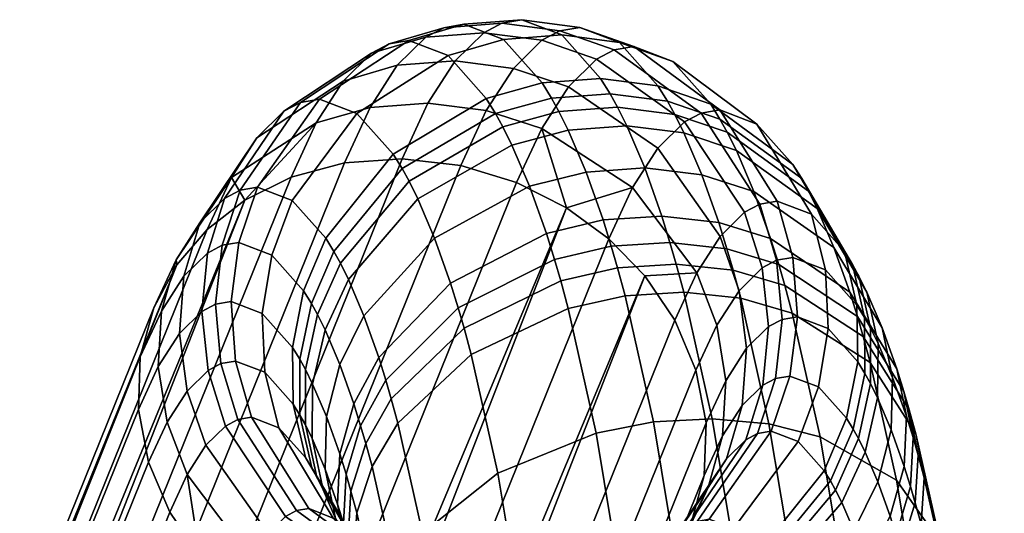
# Model space of a CAD drawing. Header units: millimetres. Extents: x -429 to 429, y -549 to 219.
# Tile 115 of 116: x 339 to 359, y 130 to 141. Entities that reach past the tile are written whole.
import ezdxf

# ---------------------------------------------------------------- set-up
doc = ezdxf.new("R2010")
doc.units = ezdxf.units.MM
doc.header["$MEASUREMENT"] = 0
doc.layers.add('Výchozí', color=7, linetype='Continuous', true_color=0x000000)

msp = doc.modelspace()

# ---------------------------------------------------------------- meshes
at = {"layer": 'Výchozí'}
mesh = msp.add_polyface(dxfattribs=at)
corners = [(350.117, 135.189, 57.242), (350.272, 134.616, 56.511), (348.264, 133.665, 56.857), (348.116, 134.211, 57.552), (349.989, 135.629, 57.844), (347.995, 134.63, 58.125), (347.835, 135.141, 58.877), (346.495, 133.128, 58.868), (346.347, 133.601, 59.564), (349.821, 136.166, 58.633), (347.503, 136.075, 60.436), (346.041, 134.465, 61.006), (349.473, 137.147, 60.27), (350.643, 137.443, 60.358), (350.996, 136.449, 58.698), (347.155, 136.89, 62.073), (345.719, 135.218, 62.519), (349.108, 138.002, 61.989), (350.273, 138.31, 62.1), (346.975, 137.251, 62.921), (345.552, 135.553, 63.303), (348.919, 138.381, 62.879), (350.082, 138.694, 63.001), (348.767, 138.657, 63.594), (346.831, 137.514, 63.602), (349.927, 138.974, 63.726), (348.575, 138.969, 64.497), (346.648, 137.81, 64.461), (349.733, 139.289, 64.641), (350.944, 139.38, 64.87), (351.139, 139.063, 63.951), (347.785, 139.857, 68.214), (345.895, 138.657, 68.003), (348.933, 140.189, 68.406), (350.141, 140.283, 68.648), (346.971, 140.167, 72.041), (345.12, 138.953, 71.652), (348.109, 140.503, 72.282), (349.314, 140.598, 72.538), (350.513, 140.439, 72.794), (351.335, 140.125, 68.927), (347.693, 140.432, 74.24), (346.56, 140.098, 73.973), (348.896, 140.527, 74.503), (350.098, 140.368, 74.747), (347.322, 140.235, 75.985), (346.194, 139.903, 75.695), (348.524, 140.329, 76.254), (349.728, 140.171, 76.487), (346.73, 139.653, 78.767), (345.611, 139.328, 78.442), (347.931, 139.744, 79.047), (349.138, 139.59, 79.262), (350.278, 139.207, 79.401), (350.858, 139.779, 76.668), (347.365, 138.866, 81.708), (346.167, 138.777, 81.419), (348.576, 138.717, 81.907), (349.724, 138.347, 82.006), (345.635, 137.633, 83.918), (346.832, 137.718, 84.217), (348.046, 137.576, 84.4), (349.202, 137.223, 84.461), (350.238, 136.7, 84.405)]
mesh.append_faces([[corners[k] for k in face] for face in [(0, 1, 2, 3), (4, 0, 3, 5), (6, 5, 7, 8), (9, 4, 5, 6), (10, 6, 8, 11), (12, 9, 6, 10), (13, 14, 9, 12), (15, 10, 11, 16), (17, 12, 10, 15), (18, 13, 12, 17), (19, 15, 16, 20), (21, 17, 15, 19), (22, 18, 17, 21), (23, 21, 19, 24), (25, 22, 21, 23), (26, 23, 24, 27), (28, 25, 23, 26), (29, 30, 25, 28), (31, 26, 27, 32), (33, 28, 26, 31), (34, 29, 28, 33), (35, 31, 32, 36), (37, 33, 31, 35), (38, 34, 33, 37), (39, 40, 34, 38), (41, 37, 35, 42), (43, 38, 37, 41), (44, 39, 38, 43), (45, 41, 42, 46), (47, 43, 41, 45), (48, 44, 43, 47), (49, 45, 46, 50), (51, 47, 45, 49), (52, 48, 47, 51), (53, 54, 48, 52), (55, 51, 49, 56), (57, 52, 51, 55), (58, 53, 52, 57), (55, 56, 59, 60), (58, 57, 61, 62), (57, 55, 60, 61), (62, 63, 58, 58)]])
mesh = msp.add_polyface(dxfattribs=at)
corners = [(352.212, 136.53, 58.906), (352.382, 135.985, 58.104), (351.166, 135.906, 57.9), (350.996, 136.449, 58.698), (353.393, 136.396, 59.245), (353.562, 135.854, 58.448), (351.858, 137.527, 60.571), (350.643, 137.443, 60.358), (353.041, 137.387, 60.901), (354.12, 137.038, 61.322), (354.467, 136.063, 59.692), (351.486, 138.397, 62.319), (350.273, 138.31, 62.1), (352.672, 138.251, 62.638), (353.757, 137.889, 63.032), (355.433, 136.688, 63.93), (355.777, 135.882, 62.309), (351.294, 138.783, 63.224), (350.082, 138.694, 63.001), (352.481, 138.635, 63.536), (353.569, 138.266, 63.917), (355.254, 137.046, 64.77), (351.139, 139.063, 63.951), (349.927, 138.974, 63.726), (352.327, 138.913, 64.259), (353.418, 138.541, 64.629), (355.111, 137.306, 65.444), (356.166, 135.526, 66.323), (356.298, 135.287, 65.703), (352.133, 139.228, 65.172), (350.944, 139.38, 64.87), (353.227, 138.85, 65.527), (354.93, 137.599, 66.294), (356, 135.795, 67.105), (351.335, 140.125, 68.927), (350.141, 140.283, 68.648), (352.441, 139.734, 69.225), (354.184, 138.437, 69.803), (355.312, 136.568, 70.34), (351.631, 140.042, 73.033), (350.513, 140.439, 72.794), (353.416, 138.73, 73.418), (354.603, 136.838, 73.677), (351.223, 139.973, 74.956), (350.098, 140.368, 74.747), (353.029, 138.664, 75.24), (354.246, 136.777, 75.355), (354.592, 135.618, 75.34), (354.93, 135.675, 73.751), (350.858, 139.779, 76.668), (349.728, 140.171, 76.487), (352.684, 138.481, 76.862), (353.929, 136.609, 76.846), (352.133, 137.938, 79.454), (350.278, 139.207, 79.401), (353.421, 136.109, 79.234), (351.608, 137.122, 81.925), (349.724, 138.347, 82.006), (352.937, 135.356, 81.514), (350.238, 136.7, 84.405), (351.113, 136.057, 84.253)]
mesh.append_faces([[corners[k] for k in face] for face in [(0, 1, 2, 3), (4, 5, 1, 0), (6, 0, 3, 7), (8, 4, 0, 6), (9, 10, 4, 8), (11, 6, 7, 12), (13, 8, 6, 11), (14, 9, 8, 13), (15, 16, 9, 14), (17, 11, 12, 18), (19, 13, 11, 17), (20, 14, 13, 19), (21, 15, 14, 20), (22, 17, 18, 23), (24, 19, 17, 22), (25, 20, 19, 24), (26, 21, 20, 25), (27, 28, 21, 26), (29, 24, 22, 30), (31, 25, 24, 29), (32, 26, 25, 31), (33, 27, 26, 32), (34, 29, 30, 35), (36, 31, 29, 34), (37, 32, 31, 36), (38, 33, 32, 37), (39, 36, 34, 40), (41, 37, 36, 39), (42, 38, 37, 41), (43, 39, 40, 44), (45, 41, 39, 43), (46, 42, 41, 45), (47, 48, 42, 46), (49, 43, 44, 50), (51, 45, 43, 49), (52, 46, 45, 51), (53, 51, 49, 54), (55, 52, 51, 53), (56, 53, 54, 57), (58, 55, 53, 56), (56, 57, 59, 59), (59, 60, 56, 56)]])
mesh = msp.add_polyface(dxfattribs=at)
corners = [(345.719, 135.218, 62.519), (346.041, 134.465, 61.006), (345.541, 133.457, 61.451), (345.236, 134.171, 62.887), (345.077, 134.489, 63.632), (344.977, 133.049, 63.336), (344.828, 133.349, 64.039), (345.552, 135.553, 63.303), (344.951, 134.719, 64.228), (344.709, 133.566, 64.6), (345.419, 135.795, 63.932), (346.831, 137.514, 63.602), (346.975, 137.251, 62.921), (344.791, 134.978, 64.979), (344.558, 133.81, 65.307), (345.25, 136.069, 64.725), (346.648, 137.81, 64.461), (344.129, 135.723, 68.093), (343.934, 134.512, 68.244), (344.553, 136.853, 68.004), (345.895, 138.657, 68.003), (343.289, 134.758, 71.277), (343.988, 133.294, 68.449), (343.381, 133.525, 71.301), (343.446, 135.983, 71.306), (343.835, 137.127, 71.385), (345.12, 138.953, 71.652), (342.966, 134.703, 72.797), (343.078, 133.474, 72.727), (343.103, 135.925, 72.92), (343.473, 137.066, 73.085), (344.728, 138.886, 73.491), (346.56, 140.098, 73.973), (346.971, 140.167, 72.041), (342.68, 134.551, 74.145), (342.81, 133.331, 73.99), (342.799, 135.763, 74.352), (343.152, 136.895, 74.597), (344.38, 138.701, 75.129), (346.194, 139.903, 75.695), (342.311, 135.282, 76.649), (342.22, 134.097, 76.31), (342.638, 136.388, 77.017), (343.824, 138.154, 77.745), (345.611, 139.328, 78.442), (341.844, 134.558, 78.843), (341.78, 133.414, 78.379), (342.147, 135.626, 79.326), (343.294, 137.33, 80.24), (345.054, 138.464, 81.059), (346.167, 138.777, 81.419), (346.73, 139.653, 78.767), (341.406, 133.615, 80.904), (341.685, 134.632, 81.498), (343.572, 136.858, 83.072), (342.166, 135.522, 82.069), (342.795, 136.255, 82.589), (344.53, 137.334, 83.526), (345.635, 137.633, 83.918)]
mesh.append_faces([[corners[k] for k in face] for face in [(0, 1, 2, 3), (4, 3, 5, 6), (7, 0, 3, 4), (8, 4, 6, 9), (10, 7, 4, 8), (11, 12, 7, 10), (13, 8, 9, 14), (15, 10, 8, 13), (16, 11, 10, 15), (17, 13, 14, 18), (19, 15, 13, 17), (20, 16, 15, 19), (21, 18, 22, 23), (24, 17, 18, 21), (25, 19, 17, 24), (26, 20, 19, 25), (27, 21, 23, 28), (29, 24, 21, 27), (30, 25, 24, 29), (31, 26, 25, 30), (32, 33, 26, 31), (34, 27, 28, 35), (36, 29, 27, 34), (37, 30, 29, 36), (38, 31, 30, 37), (39, 32, 31, 38), (40, 36, 34, 41), (42, 37, 36, 40), (43, 38, 37, 42), (44, 39, 38, 43), (45, 40, 41, 46), (47, 42, 40, 45), (48, 43, 42, 47), (49, 44, 43, 48), (50, 51, 44, 49), (47, 45, 52, 53), (48, 54, 49, 49), (48, 47, 55, 56), (47, 53, 55, 55), (48, 56, 54, 54), (57, 49, 54, 54), (50, 49, 57, 58)]])
mesh = msp.add_polyface(dxfattribs=at)
corners = [(348.862, 127.138, 79.077), (349.968, 127.436, 79.47), (318.981, 50.669, 225.252), (317.874, 50.367, 224.866), (347.666, 127.053, 78.779), (316.677, 50.279, 224.573), (350.925, 127.913, 79.924), (345.295, 127.547, 78.535), (346.452, 127.195, 78.595), (315.461, 50.418, 224.396), (314.304, 50.767, 224.341), (312.391, 51.929, 224.559), (342.639, 129.479, 78.988), (343.385, 128.714, 78.743), (311.021, 53.608, 225.16), (342.016, 130.396, 79.338), (344.26, 128.071, 78.591), (310.581, 54.64, 225.613), (341.577, 131.43, 79.789), (310.371, 55.736, 226.145), (279.586, -22.149, 371.436), (279.375, -21.054, 371.969), (341.367, 132.525, 80.321), (320.718, 51.754, 226.18), (341.406, 133.615, 80.904), (310.411, 56.826, 226.727), (310.69, 57.844, 227.319), (342.166, 135.522, 82.069), (341.685, 134.632, 81.498), (311.801, 59.47, 228.403), (342.795, 136.255, 82.589), (345.635, 137.633, 83.918), (344.53, 137.334, 83.526), (313.538, 60.555, 229.331), (314.644, 60.857, 229.718), (348.046, 137.576, 84.4), (346.832, 137.718, 84.217), (315.842, 60.945, 230.01), (317.058, 60.806, 230.188), (349.202, 137.223, 84.461), (318.215, 60.457, 230.242), (343.572, 136.858, 83.072), (279.415, -19.963, 372.55), (279.694, -18.944, 373.14), (281.586, -16.706, 374.692), (282.546, -16.224, 375.136), (283.654, -15.919, 375.517), (280.176, -18.051, 373.706), (280.807, -17.314, 374.218), (284.853, -15.828, 375.803), (286.069, -15.963, 375.974), (320.128, 59.295, 230.025), (287.228, -16.309, 376.023), (288.266, -16.828, 375.957), (321.498, 57.616, 229.424), (289.143, -17.466, 375.797), (289.89, -18.228, 375.545), (350.238, 136.7, 84.405), (321.937, 56.584, 228.971), (290.514, -19.142, 375.189), (290.954, -20.174, 374.735), (322.148, 55.488, 228.438), (291.165, -21.269, 374.202), (352.332, 129.249, 80.926), (321.829, 53.38, 227.264), (320.718, 51.754, 226.18), (322.108, 54.398, 227.857), (291.125, -22.359, 373.621), (351.859, 135.291, 84.008)]
mesh.append_faces([[corners[k] for k in face] for face in [(0, 1, 2, 3), (4, 0, 3, 5), (1, 6, 2, 2), (7, 8, 9, 10), (11, 12, 13, 13), (14, 15, 12, 12), (13, 16, 11, 11), (8, 4, 5, 9), (12, 11, 14, 14), (11, 16, 10, 10), (14, 17, 18, 15), (19, 17, 20, 21), (17, 19, 22, 18), (23, 2, 6, 6), (24, 22, 19, 25), (26, 27, 28, 28), (27, 29, 30, 30), (28, 24, 25, 26), (31, 32, 33, 34), (35, 36, 37, 38), (39, 35, 38, 40), (36, 31, 34, 37), (29, 41, 30, 30), (26, 25, 42, 43), (26, 29, 27, 27), (25, 19, 21, 42), (41, 29, 33, 33), (29, 44, 33, 33), (34, 33, 45, 46), (29, 26, 47, 48), (43, 47, 26, 26), (46, 49, 37, 34), (38, 37, 49, 50), (51, 40, 52, 53), (40, 38, 50, 52), (54, 51, 55, 56), (57, 40, 51, 51), (58, 54, 59, 60), (61, 58, 60, 62), (63, 64, 65, 65), (66, 61, 62, 67), (68, 51, 54, 54)]])
mesh = msp.add_polyface(dxfattribs=at)
corners = [(343.572, 136.858, 83.072), (313.538, 60.555, 229.331), (344.53, 137.334, 83.526), (350.238, 136.7, 84.405), (320.128, 59.295, 230.025), (351.113, 136.057, 84.253), (351.859, 135.291, 84.008), (321.498, 57.616, 229.424), (352.481, 134.375, 83.658), (349.202, 137.223, 84.461), (318.215, 60.457, 230.242), (351.782, 118.683, 59.411), (351.878, 116.623, 58.959), (353.103, 116.639, 59.124), (353.007, 118.713, 59.579), (350.615, 118.727, 59.007), (350.712, 116.644, 58.55), (349.576, 118.84, 58.397), (349.675, 116.7, 57.928), (348.051, 119.217, 56.788), (348.159, 116.89, 56.279), (347.24, 119.763, 54.764), (347.361, 117.167, 54.195), (347.143, 120.099, 53.605), (347.271, 117.337, 53), (347.295, 120.455, 52.431), (347.432, 117.518, 51.788), (350.744, 114.603, 58.4), (351.91, 114.605, 58.811), (351.903, 115.567, 58.845), (350.737, 115.576, 58.435), (353.135, 114.607, 58.974), (353.128, 115.575, 59.009), (349.708, 114.601, 57.775), (348.851, 114.599, 56.99), (349.701, 115.603, 57.81), (348.195, 114.598, 56.112), (347.71, 114.597, 55.128), (347.4, 114.596, 54.008), (347.304, 115.912, 52.847), (347.466, 116, 51.625), (347.477, 114.595, 51.576), (347.314, 114.595, 52.801), (347.888, 114.595, 50.41), (347.84, 117.699, 50.636), (348.463, 117.868, 49.612), (348.513, 114.596, 49.374), (349.298, 114.597, 48.517), (350.122, 118.138, 48.118), (351.16, 114.6, 47.376), (350.176, 114.598, 47.861), (352.28, 114.602, 47.066), (352.266, 116.397, 47.13), (352.222, 118.32, 47.337)]
mesh.append_faces([[corners[k] for k in face] for face in [(0, 1, 2, 2), (3, 4, 5, 5), (5, 4, 6, 6), (7, 8, 6, 6), (9, 10, 3, 3), (11, 12, 13, 14), (15, 16, 12, 11), (17, 18, 16, 15), (19, 20, 18, 17), (21, 22, 20, 19), (23, 24, 22, 21), (25, 26, 24, 23), (27, 28, 29, 30), (28, 31, 32, 29), (27, 30, 33, 33), (34, 33, 35, 35), (36, 20, 37, 37), (38, 22, 24, 39), (22, 38, 37, 37), (40, 41, 42, 42), (38, 39, 42, 42), (41, 40, 43, 43), (39, 40, 42, 42), (34, 20, 36, 36), (29, 32, 13, 12), (30, 29, 12, 16), (30, 16, 18, 35), (20, 35, 18, 18), (22, 37, 20, 20), (34, 35, 20, 20), (39, 24, 26, 40), (40, 26, 44, 44), (43, 40, 44, 44), (30, 35, 33, 33), (44, 45, 46, 43), (45, 47, 46, 46), (48, 49, 50, 50), (50, 47, 48, 48), (51, 49, 52, 52), (45, 48, 47, 47), (48, 52, 49, 49), (52, 48, 53, 53)]])
mesh = msp.add_polyface(dxfattribs=at)
corners = [(352.671, 134.954, 56.748), (353.259, 132.331, 53.981), (352.039, 132.265, 53.791), (351.453, 134.879, 56.549), (351.296, 135.46, 57.289), (350.272, 134.616, 56.511), (350.117, 135.189, 57.242), (352.513, 135.537, 57.491), (353.692, 135.41, 57.84), (353.849, 134.83, 57.101), (354.761, 135.091, 58.308), (354.916, 134.521, 57.581), (356.385, 134.037, 59.452), (356.531, 133.496, 58.763), (351.166, 135.906, 57.9), (349.989, 135.629, 57.844), (352.382, 135.985, 58.104), (353.562, 135.854, 58.448), (354.634, 135.529, 58.908), (356.264, 134.451, 60.019), (350.996, 136.449, 58.698), (349.821, 136.166, 58.633), (354.467, 136.063, 59.692), (353.393, 136.396, 59.245), (356.106, 134.957, 60.764), (357.082, 133.363, 62.013), (357.228, 132.896, 61.326), (355.777, 135.882, 62.309), (354.12, 137.038, 61.322), (356.78, 134.214, 63.435), (356.462, 134.957, 64.928), (355.433, 136.688, 63.93), (356.693, 133.892, 65.456), (356.994, 133.189, 64.042), (356.298, 135.287, 65.703), (355.254, 137.046, 64.77), (356.537, 134.205, 66.191), (356.413, 134.431, 66.777), (356.166, 135.526, 66.323), (356.419, 133.272, 67.205), (356.536, 133.059, 66.653), (356.255, 134.687, 67.517), (356, 135.795, 67.105), (356.271, 133.511, 67.9), (355.603, 135.419, 70.585), (355.312, 136.568, 70.34), (355.657, 134.201, 70.79), (354.93, 135.675, 73.751), (354.603, 136.838, 73.677), (355.022, 134.443, 73.775), (354.865, 133.217, 73.746), (355.461, 132.99, 70.941), (354.704, 134.389, 75.27), (354.592, 135.618, 75.34), (354.567, 133.167, 75.148), (354.293, 135.458, 76.751), (354.246, 136.777, 75.355), (353.929, 136.609, 76.846), (354.423, 134.239, 76.596), (354.304, 133.026, 76.389), (353.812, 134.984, 79.014), (353.421, 136.109, 79.234), (353.97, 133.793, 78.726), (353.352, 134.27, 81.176), (352.937, 135.356, 81.514), (353.537, 133.12, 80.763), (351.608, 137.122, 81.925), (351.113, 136.057, 84.253), (351.859, 135.291, 84.008), (352.481, 134.375, 83.658), (352.92, 133.341, 83.207)]
mesh.append_faces([[corners[k] for k in face] for face in [(0, 1, 2, 3), (4, 3, 5, 6), (7, 0, 3, 4), (8, 9, 0, 7), (10, 11, 9, 8), (12, 13, 11, 10), (14, 4, 6, 15), (16, 7, 4, 14), (17, 8, 7, 16), (18, 10, 8, 17), (19, 12, 10, 18), (20, 14, 15, 21), (22, 18, 17, 23), (24, 19, 18, 22), (25, 26, 19, 24), (27, 24, 22, 28), (29, 25, 24, 27), (30, 29, 27, 31), (32, 33, 29, 30), (34, 30, 31, 35), (36, 32, 30, 34), (37, 36, 34, 38), (39, 40, 36, 37), (41, 37, 38, 42), (43, 39, 37, 41), (44, 41, 42, 45), (46, 43, 41, 44), (47, 44, 45, 48), (49, 46, 44, 47), (50, 51, 46, 49), (52, 49, 47, 53), (54, 50, 49, 52), (55, 53, 56, 57), (58, 52, 53, 55), (59, 54, 52, 58), (60, 55, 57, 61), (62, 58, 55, 60), (63, 60, 61, 64), (65, 62, 60, 63), (64, 66, 67, 68), (63, 64, 69, 70), (68, 69, 64, 64)]])
mesh = msp.add_polyface(dxfattribs=at)
corners = [(353.768, 129.279, 51.586), (353.988, 127.602, 50.549), (352.766, 127.553, 50.373), (352.546, 129.224, 51.405), (354.939, 129.19, 51.97), (355.158, 127.523, 50.94), (352.039, 132.265, 53.791), (351.351, 129.032, 51.433), (350.851, 132.036, 53.789), (353.259, 132.331, 53.981), (354.433, 132.224, 54.351), (351.453, 134.879, 56.549), (350.272, 134.616, 56.511), (353.849, 134.83, 57.101), (352.671, 134.954, 56.748), (354.916, 134.521, 57.581), (355.491, 131.954, 54.873), (352.445, 128.027, 67.813), (352.553, 127.811, 67.308), (354.505, 128.924, 67.224), (354.389, 129.157, 67.771), (352.361, 128.18, 68.21), (354.297, 129.323, 68.203), (354.297, 129.323, 68.203), (354.389, 129.157, 67.771), (355.811, 130.855, 67.389), (355.709, 131.042, 67.872), (352.255, 128.352, 68.71), (354.181, 129.511, 68.747), (354.181, 129.511, 68.747), (355.579, 131.252, 68.482), (351.806, 128.856, 70.82), (353.696, 130.056, 71.032), (350.658, 128.524, 70.628), (351.096, 128.032, 68.567), (353.696, 130.056, 71.032), (355.037, 131.86, 71.031), (351.341, 129.033, 73.01), (353.192, 130.248, 73.4), (350.203, 128.697, 72.769), (354.477, 132.074, 73.667), (355.461, 132.99, 70.941), (354.865, 133.217, 73.746), (353.192, 130.248, 73.4), (351.11, 128.994, 74.094), (352.942, 130.205, 74.576), (349.978, 128.659, 73.828), (354.197, 132.026, 74.982), (354.567, 133.167, 75.148), (352.942, 130.205, 74.576), (350.908, 128.887, 75.046), (352.722, 130.088, 75.612), (353.95, 131.895, 76.144), (354.304, 133.026, 76.389), (352.722, 130.088, 75.612), (350.579, 128.562, 76.594), (352.365, 129.736, 77.291), (353.879, 132.607, 78.387), (354.423, 134.239, 76.596), (353.97, 133.793, 78.726), (353.552, 131.502, 78.019), (352.365, 129.736, 77.291), (350.262, 128.07, 78.083), (352.022, 129.204, 78.903), (353.472, 131.976, 80.3), (353.537, 133.12, 80.763), (353.17, 130.908, 79.816), (352.022, 129.204, 78.903), (351.703, 128.516, 80.407), (350.925, 127.913, 79.924), (353.352, 134.27, 81.176), (352.92, 133.341, 83.207), (353.131, 132.245, 82.674), (353.091, 131.156, 82.092), (352.812, 130.139, 81.498), (352.332, 129.249, 80.926), (351.703, 128.516, 80.407)]
mesh.append_faces([[corners[k] for k in face] for face in [(0, 1, 2, 3), (4, 5, 1, 0), (6, 3, 7, 8), (9, 0, 3, 6), (10, 4, 0, 9), (11, 6, 8, 12), (13, 10, 9, 14), (15, 16, 10, 13), (17, 18, 19, 20), (21, 17, 20, 22), (23, 24, 25, 26), (27, 21, 22, 28), (29, 23, 26, 30), (31, 27, 28, 32), (33, 34, 27, 31), (35, 29, 30, 36), (37, 31, 32, 38), (39, 33, 31, 37), (40, 36, 41, 42), (43, 35, 36, 40), (44, 37, 38, 45), (46, 39, 37, 44), (47, 40, 42, 48), (49, 43, 40, 47), (50, 44, 45, 51), (52, 47, 48, 53), (54, 49, 47, 52), (55, 50, 51, 56), (57, 53, 58, 59), (60, 52, 53, 57), (61, 54, 52, 60), (62, 55, 56, 63), (64, 57, 59, 65), (66, 60, 57, 64), (67, 61, 60, 66), (62, 63, 68, 69), (65, 70, 71, 72), (66, 64, 73, 74), (64, 65, 72, 73), (74, 75, 66, 66), (67, 75, 76, 76), (66, 75, 67, 67)]])
mesh = msp.add_polyface(dxfattribs=at)
corners = [(345.494, 130.565, 61.362), (345.618, 130.166, 60.777), (345.809, 129.21, 61.494), (345.692, 129.585, 62.044), (345.539, 131.604, 60.694), (345.671, 131.18, 60.071), (345.237, 131.289, 62.572), (345.451, 130.264, 63.179), (345.265, 132.376, 61.983), (345.541, 133.457, 61.451), (345.832, 132.637, 60.083), (344.967, 131.921, 63.841), (345.198, 130.857, 64.369), (344.977, 133.049, 63.336), (345.236, 134.171, 62.887), (345.066, 131.122, 64.99), (346.228, 129.125, 65.368), (346.11, 129.362, 65.923), (344.827, 132.203, 64.502), (344.828, 133.349, 64.039), (344.962, 131.312, 65.482), (346.017, 129.531, 66.361), (344.715, 132.406, 65.027), (344.709, 133.566, 64.6), (344.83, 131.526, 66.103), (345.899, 129.722, 66.913), (344.574, 132.635, 65.69), (344.558, 133.81, 65.307), (344.279, 132.145, 68.694), (345.406, 130.275, 69.231), (343.988, 133.294, 68.449), (343.934, 134.512, 68.244), (343.709, 132.363, 71.375), (344.896, 130.471, 71.634), (343.381, 133.525, 71.301), (343.425, 132.314, 72.713), (344.642, 130.428, 72.828), (343.078, 133.474, 72.727), (344.418, 130.309, 73.879), (346.448, 129.119, 73.112), (346.244, 129.01, 74.073), (343.173, 132.181, 73.895), (342.81, 133.331, 73.99), (344.056, 129.952, 75.583), (345.912, 128.683, 75.635), (342.768, 131.781, 75.802), (342.378, 132.906, 76.022), (342.22, 134.097, 76.31), (342.68, 134.551, 74.145), (343.709, 129.412, 77.217), (345.593, 128.187, 77.137), (342.38, 131.178, 77.629), (341.965, 132.264, 77.967), (341.78, 133.414, 78.379), (343.385, 128.714, 78.743), (342.639, 129.479, 78.988), (341.577, 131.43, 79.789), (341.367, 132.525, 80.321), (342.016, 130.396, 79.338), (341.844, 134.558, 78.843), (341.406, 133.615, 80.904), (344.26, 128.071, 78.591)]
mesh.append_faces([[corners[k] for k in face] for face in [(0, 1, 2, 3), (4, 5, 1, 0), (6, 0, 3, 7), (8, 4, 0, 6), (9, 10, 4, 8), (11, 6, 7, 12), (13, 8, 6, 11), (14, 9, 8, 13), (15, 12, 16, 17), (18, 11, 12, 15), (19, 13, 11, 18), (20, 15, 17, 21), (22, 18, 15, 20), (23, 19, 18, 22), (24, 20, 21, 25), (26, 22, 20, 24), (27, 23, 22, 26), (28, 24, 25, 29), (30, 26, 24, 28), (31, 27, 26, 30), (32, 28, 29, 33), (34, 30, 28, 32), (35, 32, 33, 36), (37, 34, 32, 35), (38, 36, 39, 40), (41, 35, 36, 38), (42, 37, 35, 41), (43, 38, 40, 44), (45, 41, 38, 43), (46, 42, 41, 45), (47, 48, 42, 46), (49, 43, 44, 50), (51, 45, 43, 49), (52, 46, 45, 51), (53, 47, 46, 52), (51, 49, 54, 55), (53, 52, 56, 57), (52, 51, 58, 56), (59, 53, 57, 60), (49, 61, 54, 54), (51, 55, 58, 58)]])
mesh = msp.add_polyface(dxfattribs=at)
corners = [(348.815, 131.206, 54.264), (349.293, 128.343, 52.018), (347.697, 127.308, 53.216), (347.254, 129.96, 55.296), (350.851, 132.036, 53.789), (351.351, 129.032, 51.433), (345.893, 130.385, 59.026), (346.35, 128.345, 56.876), (346.256, 127.505, 57.778), (345.826, 129.421, 59.798), (346.208, 131.343, 58.312), (346.693, 129.181, 56.032), (346.744, 132.237, 57.697), (348.264, 133.665, 56.857), (350.272, 134.616, 56.511), (345.712, 129.843, 60.334), (346.004, 128.513, 60.577), (345.897, 128.907, 61.08), (345.772, 130.834, 59.599), (346.079, 131.821, 58.92), (346.608, 132.741, 58.339), (348.116, 134.211, 57.552), (345.618, 130.166, 60.777), (345.809, 129.21, 61.494), (345.671, 131.18, 60.071), (345.972, 132.187, 59.422), (346.495, 133.128, 58.868), (347.995, 134.63, 58.125), (345.692, 129.585, 62.044), (346.773, 127.655, 62.801), (346.669, 127.99, 63.293), (345.832, 132.637, 60.083), (345.539, 131.604, 60.694), (346.347, 133.601, 59.564), (345.451, 130.264, 63.179), (346.453, 128.597, 64.305), (346.041, 134.465, 61.006), (345.541, 133.457, 61.451), (345.198, 130.857, 64.369), (346.228, 129.125, 65.368), (346.11, 129.362, 65.923), (347.903, 127.925, 66.265), (347.795, 128.142, 66.775), (346.017, 129.531, 66.361), (347.71, 128.297, 67.175), (345.899, 129.722, 66.913), (347.603, 128.471, 67.68), (347.15, 128.979, 69.809), (348.696, 128.093, 68.035), (348.256, 128.587, 70.107), (345.406, 130.275, 69.231), (348.998, 128.602, 72.513), (349.45, 128.43, 70.386), (350.658, 128.524, 70.628), (350.203, 128.697, 72.769), (347.799, 128.762, 72.258), (346.681, 129.158, 72.018), (344.896, 130.471, 71.634), (348.774, 128.565, 73.565), (349.978, 128.659, 73.828), (347.573, 128.724, 73.321), (346.448, 129.119, 73.112), (344.642, 130.428, 72.828), (349.781, 128.554, 74.757), (351.11, 128.994, 74.094), (350.908, 128.887, 75.046), (348.578, 128.46, 74.487), (347.374, 128.618, 74.254), (346.244, 129.01, 74.073), (349.459, 128.237, 76.269), (350.579, 128.562, 76.594), (345.912, 128.683, 75.635), (347.051, 128.3, 75.774)]
mesh.append_faces([[corners[k] for k in face] for face in [(0, 1, 2, 3), (4, 5, 1, 0), (6, 7, 8, 9), (10, 11, 7, 6), (12, 3, 11, 10), (13, 0, 3, 12), (14, 4, 0, 13), (15, 9, 16, 17), (18, 6, 9, 15), (19, 10, 6, 18), (20, 12, 10, 19), (21, 13, 12, 20), (22, 15, 17, 23), (24, 18, 15, 22), (25, 19, 18, 24), (26, 20, 19, 25), (27, 21, 20, 26), (28, 23, 29, 30), (31, 25, 24, 32), (33, 26, 25, 31), (34, 28, 30, 35), (36, 33, 31, 37), (38, 34, 35, 39), (40, 39, 41, 42), (43, 40, 42, 44), (45, 43, 44, 46), (47, 46, 48, 49), (50, 45, 46, 47), (51, 52, 53, 54), (55, 49, 52, 51), (56, 47, 49, 55), (57, 50, 47, 56), (58, 51, 54, 59), (60, 55, 51, 58), (61, 56, 55, 60), (62, 57, 56, 61), (63, 59, 64, 65), (66, 58, 59, 63), (67, 60, 58, 66), (68, 61, 60, 67), (69, 63, 65, 70), (71, 68, 67, 72)]])
mesh = msp.add_polyface(dxfattribs=at)
corners = [(355.491, 131.954, 54.873), (355.99, 128.967, 52.528), (354.939, 129.19, 51.97), (354.433, 132.224, 54.351), (357.077, 131.062, 56.193), (357.55, 128.226, 53.967), (357.977, 129.773, 57.801), (358.414, 127.156, 55.747), (356.531, 133.496, 58.763), (354.916, 134.521, 57.581), (357.473, 132.018, 60.171), (357.651, 131.109, 60.95), (358.129, 128.981, 58.703), (357.584, 130.146, 61.722), (358.034, 128.141, 59.605), (357.269, 129.188, 62.436), (357.692, 127.305, 60.449), (357.339, 132.515, 60.804), (356.385, 134.037, 59.452), (357.524, 131.58, 61.549), (357.465, 130.588, 62.285), (357.157, 129.602, 62.964), (356.628, 128.681, 63.545), (356.733, 128.294, 63.051), (357.228, 132.896, 61.326), (356.264, 134.451, 60.019), (357.419, 131.94, 62.044), (357.366, 130.927, 62.749), (357.065, 129.919, 63.399), (356.542, 128.979, 63.953), (357.28, 132.383, 62.695), (357.082, 133.363, 62.013), (357.235, 131.344, 63.363), (356.942, 130.31, 63.974), (356.427, 129.346, 64.493), (354.939, 127.806, 65.18), (355.042, 127.477, 64.695), (356.994, 133.189, 64.042), (356.78, 134.214, 63.435), (356.966, 132.103, 64.631), (356.69, 131.022, 65.163), (356.19, 130.014, 65.609), (354.727, 128.403, 66.178), (356.683, 132.764, 65.962), (356.693, 133.892, 65.456), (356.424, 131.642, 66.411), (355.941, 130.595, 66.779), (354.505, 128.924, 67.224), (356.536, 133.059, 66.653), (356.537, 134.205, 66.191), (356.286, 131.919, 67.061), (355.811, 130.855, 67.389), (354.389, 129.157, 67.771), (356.177, 132.118, 67.577), (356.419, 133.272, 67.205), (355.709, 131.042, 67.872), (356.038, 132.343, 68.228), (356.271, 133.511, 67.9), (355.579, 131.252, 68.482), (355.461, 132.99, 70.941), (355.657, 134.201, 70.79), (355.037, 131.86, 71.031)]
mesh.append_faces([[corners[k] for k in face] for face in [(0, 1, 2, 3), (4, 5, 1, 0), (6, 7, 5, 4), (8, 4, 0, 9), (10, 6, 4, 8), (11, 12, 6, 10), (13, 14, 12, 11), (15, 16, 14, 13), (17, 10, 8, 18), (19, 11, 10, 17), (20, 13, 11, 19), (21, 15, 13, 20), (22, 23, 15, 21), (24, 17, 18, 25), (26, 19, 17, 24), (27, 20, 19, 26), (28, 21, 20, 27), (29, 22, 21, 28), (30, 26, 24, 31), (32, 27, 26, 30), (33, 28, 27, 32), (34, 29, 28, 33), (35, 36, 29, 34), (37, 30, 31, 38), (39, 32, 30, 37), (40, 33, 32, 39), (41, 34, 33, 40), (42, 35, 34, 41), (43, 39, 37, 44), (45, 40, 39, 43), (46, 41, 40, 45), (47, 42, 41, 46), (48, 43, 44, 49), (50, 45, 43, 48), (51, 46, 45, 50), (52, 47, 46, 51), (53, 50, 48, 54), (55, 51, 50, 53), (56, 53, 54, 57), (58, 55, 53, 56), (59, 56, 57, 60), (61, 58, 56, 59)]])
mesh = msp.add_polyface(dxfattribs=at)
corners = [(357.507, -523.118, 58.299), (356.46, 101.446, 58.084), (356.446, 101.446, 58.093), (358.386, -523.118, 57.643), (358.117, 101.448, 56.569), (352.92, 133.341, 83.207), (352.481, 134.375, 83.658), (321.498, 57.616, 229.424), (321.937, 56.584, 228.971), (353.131, 132.245, 82.674), (322.148, 55.488, 228.438), (353.091, 131.156, 82.092), (322.108, 54.398, 227.857), (352.812, 130.139, 81.498), (321.829, 53.38, 227.264), (354.342, 101.443, 58.888), (355.393, 108.029, 58.602), (354.255, 108.027, 58.901), (353.081, 108.025, 58.972), (351.916, 108.023, 58.813), (351.91, 101.439, 58.811), (353.135, 101.441, 58.974), (350.804, 108.021, 58.429), (350.744, 101.437, 58.4), (349.788, 108.019, 57.836), (349.708, 101.435, 57.775), (356.446, 101.446, 58.093), (356.46, 101.446, 58.084), (356.451, 108.03, 58.088), (348.197, 108.015, 56.119), (348.195, 101.431, 56.112), (348.908, 108.017, 57.056), (347.682, 108.014, 55.061), (347.4, 101.429, 54.008), (347.384, 108.013, 53.924), (347.313, 108.013, 52.75), (347.314, 101.429, 52.801), (347.473, 108.013, 51.584), (347.477, 101.429, 51.576), (347.857, 108.013, 50.472), (348.45, 108.014, 49.457), (348.513, 101.43, 49.374), (347.888, 101.429, 50.41), (349.23, 108.015, 48.576), (350.167, 108.016, 47.865), (350.176, 101.432, 47.861), (352.28, 101.435, 47.066), (351.225, 108.018, 47.35), (352.362, 108.02, 47.051), (353.536, 108.022, 46.981), (353.487, 101.437, 46.979), (354.702, 108.024, 47.14), (355.814, 108.026, 47.524), (355.878, 101.442, 47.554), (354.712, 101.44, 47.143), (356.829, 108.028, 48.117), (356.914, 101.444, 48.179), (357.709, 108.029, 48.897), (358.427, 101.447, 49.842), (358.935, 108.032, 50.891), (359.221, 101.449, 51.941), (359.309, 101.449, 53.145), (359.234, 108.033, 52.029), (359.305, 108.033, 53.203), (359.145, 108.034, 54.368), (359.147, 101.449, 54.368), (358.761, 108.033, 55.48), (358.74, 101.449, 55.533), (358.168, 108.033, 56.496), (358.117, 101.448, 56.569), (357.388, 108.032, 57.376), (356.46, 101.446, 58.084)]
mesh.append_faces([[corners[k] for k in face] for face in [(0, 1, 2, 2), (3, 4, 1, 1), (5, 6, 7, 8), (9, 5, 8, 10), (11, 9, 10, 12), (13, 11, 12, 14), (15, 16, 17, 17), (18, 19, 20, 21), (19, 22, 23, 20), (17, 18, 21, 15), (22, 24, 25, 23), (26, 27, 28, 28), (26, 16, 15, 15), (29, 30, 31, 31), (31, 25, 24, 24), (32, 30, 29, 29), (31, 30, 25, 25), (30, 32, 33, 33), (34, 35, 36, 33), (35, 37, 38, 36), (39, 40, 41, 42), (41, 40, 43, 43), (37, 39, 42, 38), (44, 45, 43, 43), (45, 41, 43, 43), (32, 34, 33, 33), (46, 47, 48, 48), (48, 49, 50, 46), (51, 52, 53, 54), (49, 51, 54, 50), (44, 47, 45, 45), (52, 55, 56, 53), (45, 47, 46, 46), (56, 55, 57, 57), (57, 58, 56, 56), (59, 60, 58, 58), (61, 60, 62, 63), (63, 64, 65, 61), (64, 66, 67, 65), (66, 68, 69, 67), (69, 70, 71, 71)]])

doc.saveas('drawing.dxf')
